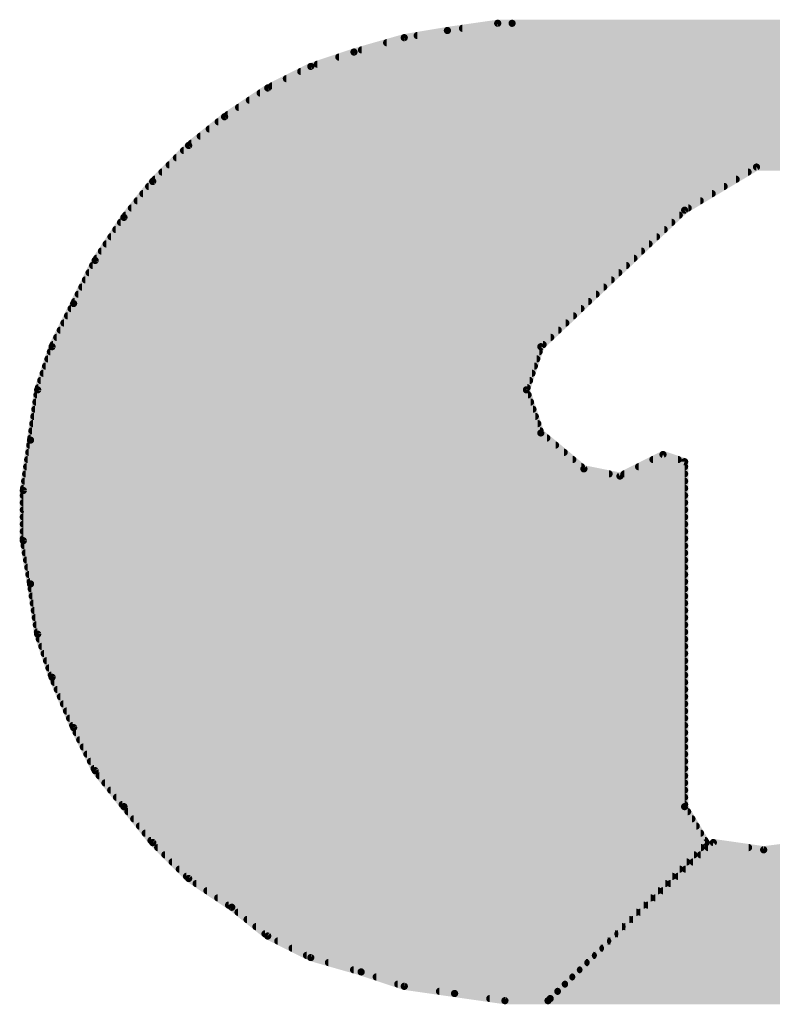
# Model space of a CAD drawing. Extents: x -35 to 35, y -57 to 81.
# Tile 33 of 153: x -9.66 to -8.61, y 1.98 to 3.35. Entities that reach past the tile are written whole.
import ezdxf

# ---------------------------------------------------------------- set-up
doc = ezdxf.new("R2010")
doc.units = 0
doc.layers.add('21', color=7, linetype='CONTINUOUS')
doc.layers.add('23', color=7, linetype='CONTINUOUS')

msp = doc.modelspace()

# ---------------------------------------------------------------- linework, layer by layer
at = {"layer": '21', "const_width": 0.01}
for points in [[(-8.992, 3.347), (-9.062, 3.337)], [(-9.041, 3.34), (-3.983, 3.34)], [(-8.972, 3.347), (-8.992, 3.347)], [(-4.032, 3.347), (-8.972, 3.347)], [(-9.122, 3.327), (-9.192, 3.307)], [(-9.062, 3.337), (-9.122, 3.327)], [(-9.104, 3.33), (-3.913, 3.33)], [(-9.1465, 3.32), (-3.871, 3.32)], [(-9.192, 3.307), (-9.252, 3.287)], [(-9.213, 3.3), (-3.811, 3.3)], [(-9.1815, 3.31), (-3.841, 3.31)], [(-9.252, 3.287), (-9.312, 3.257)], [(-9.243, 3.29), (-3.781, 3.29)], [(-9.286, 3.27), (-3.7465, 3.27)], [(-9.266, 3.28), (-3.7615, 3.28)], [(-9.312, 3.257), (-9.372, 3.217)], [(-9.306, 3.26), (-3.7315, 3.26)], [(-9.3225, 3.25), (-3.7165, 3.25)], [(-9.3525, 3.23), (-3.678, 3.23)], [(-9.3375, 3.24), (-3.698, 3.24)], [(-9.372, 3.217), (-9.422, 3.177)], [(-9.3675, 3.22), (-3.658, 3.22)], [(-9.3808, 3.21), (-3.645, 3.21)], [(-9.4058, 3.19), (-3.625, 3.19)], [(-9.3933, 3.2), (-3.635, 3.2)], [(-9.422, 3.177), (-9.472, 3.127)], [(-9.4183, 3.18), (-3.615, 3.18)], [(-9.439, 3.16), (-8.033, 3.16)], [(-9.429, 3.17), (-7.994, 3.17)], [(-9.449, 3.15), (-8.063, 3.15)], [(-8.732, 3.087), (-8.632, 3.147)], [(-8.632, 3.147), (-8.562, 3.147)], [(-9.459, 3.14), (-8.6437, 3.14)], [(-9.472, 3.127), (-9.512, 3.077)], [(-9.4776, 3.12), (-8.677, 3.12)], [(-9.469, 3.13), (-8.6603, 3.13)], [(-9.4856, 3.11), (-8.6937, 3.11)], [(-9.4936, 3.1), (-8.7103, 3.1)], [(-9.5096, 3.08), (-8.7394, 3.08)], [(-9.5016, 3.09), (-8.727, 3.09)], [(-8.932, 2.897), (-8.732, 3.087)], [(-9.512, 3.077), (-9.552, 3.017)], [(-9.5167, 3.07), (-8.7499, 3.07)], [(-9.5233, 3.06), (-8.7604, 3.06)], [(-9.5367, 3.04), (-8.7815, 3.04)], [(-9.53, 3.05), (-8.771, 3.05)], [(-9.5433, 3.03), (-8.792, 3.03)], [(-9.552, 3.017), (-9.582, 2.957)], [(-9.5555, 3.01), (-8.8131, 3.01)], [(-9.55, 3.02), (-8.8025, 3.02)], [(-9.5605, 3), (-8.8236, 3)], [(-9.5655, 2.99), (-8.8341, 2.99)], [(-9.5755, 2.97), (-8.8552, 2.97)], [(-9.5705, 2.98), (-8.8446, 2.98)], [(-9.582, 2.957), (-9.612, 2.897)], [(-9.5805, 2.96), (-8.8657, 2.96)], [(-9.5855, 2.95), (-8.8762, 2.95)], [(-9.5955, 2.93), (-8.8973, 2.93)], [(-9.5905, 2.94), (-8.8867, 2.94)], [(-9.6005, 2.92), (-8.9078, 2.92)], [(-9.6105, 2.9), (-8.9288, 2.9)], [(-9.6055, 2.91), (-8.9183, 2.91)], [(-9.612, 2.897), (-9.632, 2.837)], [(-9.6143, 2.89), (-8.9343, 2.89)], [(-8.952, 2.837), (-8.932, 2.897)], [(-9.6177, 2.88), (-8.9377, 2.88)], [(-9.6243, 2.86), (-8.9443, 2.86)], [(-9.621, 2.87), (-8.941, 2.87)], [(-9.6277, 2.85), (-8.9477, 2.85)], [(-9.632, 2.837), (-9.642, 2.767)], [(-9.631, 2.84), (-8.951, 2.84)], [(-8.932, 2.777), (-8.952, 2.837)], [(-9.6344, 2.82), (-8.9463, 2.82)], [(-9.633, 2.83), (-8.9497, 2.83)], [(-9.6359, 2.81), (-8.943, 2.81)], [(-9.6387, 2.79), (-8.9363, 2.79)], [(-9.6373, 2.8), (-8.9397, 2.8)], [(-9.6401, 2.78), (-8.933, 2.78)], [(-8.872, 2.727), (-8.932, 2.777)], [(-9.642, 2.767), (-9.652, 2.697)], [(-9.6416, 2.77), (-8.9236, 2.77)], [(-9.6444, 2.75), (-8.8996, 2.75)], [(-9.643, 2.76), (-8.9116, 2.76)], [(-9.6459, 2.74), (-8.8876, 2.74)], [(-8.762, 2.747), (-8.822, 2.717)], [(-8.776, 2.74), (-8.741, 2.74)], [(-8.732, 2.737), (-8.762, 2.747)], [(-8.732, 2.257), (-8.732, 2.737)], [(-9.6473, 2.73), (-8.8756, 2.73)], [(-8.822, 2.717), (-8.872, 2.727)], [(-8.796, 2.73), (-8.732, 2.73)], [(-9.6501, 2.71), (-8.732, 2.71)], [(-9.6487, 2.72), (-8.837, 2.72)], [(-8.816, 2.72), (-8.732, 2.72)], [(-9.652, 2.697), (-9.652, 2.627)], [(-9.6516, 2.7), (-8.732, 2.7)], [(-9.652, 2.69), (-8.732, 2.69)], [(-9.652, 2.68), (-8.732, 2.68)], [(-9.652, 2.67), (-8.732, 2.67)], [(-9.652, 2.66), (-8.732, 2.66)], [(-9.652, 2.65), (-8.732, 2.65)], [(-9.652, 2.64), (-8.732, 2.64)], [(-9.652, 2.63), (-8.732, 2.63)], [(-9.652, 2.627), (-9.642, 2.567)], [(-9.6508, 2.62), (-8.732, 2.62)], [(-9.6492, 2.61), (-8.732, 2.61)], [(-9.6475, 2.6), (-8.732, 2.6)], [(-9.6458, 2.59), (-8.732, 2.59)], [(-9.6442, 2.58), (-8.732, 2.58)], [(-9.6425, 2.57), (-8.732, 2.57)], [(-9.642, 2.567), (-9.632, 2.497)], [(-9.641, 2.56), (-8.732, 2.56)], [(-9.6396, 2.55), (-8.732, 2.55)], [(-9.6381, 2.54), (-8.732, 2.54)], [(-9.6367, 2.53), (-8.732, 2.53)], [(-9.6353, 2.52), (-8.732, 2.52)], [(-9.6339, 2.51), (-8.732, 2.51)], [(-9.6324, 2.5), (-8.732, 2.5)], [(-9.632, 2.497), (-9.612, 2.437)], [(-9.6297, 2.49), (-8.732, 2.49)], [(-9.6263, 2.48), (-8.732, 2.48)], [(-9.623, 2.47), (-8.732, 2.47)], [(-9.6197, 2.46), (-8.732, 2.46)], [(-9.6163, 2.45), (-8.732, 2.45)], [(-9.613, 2.44), (-8.732, 2.44)], [(-9.612, 2.437), (-9.582, 2.367)], [(-9.609, 2.43), (-8.732, 2.43)], [(-9.6047, 2.42), (-8.732, 2.42)], [(-9.6004, 2.41), (-8.732, 2.41)], [(-9.5961, 2.4), (-8.732, 2.4)], [(-9.5919, 2.39), (-8.732, 2.39)], [(-9.5876, 2.38), (-8.732, 2.38)], [(-9.5833, 2.37), (-8.732, 2.37)], [(-9.582, 2.367), (-9.552, 2.307)], [(-9.5785, 2.36), (-8.732, 2.36)], [(-9.5735, 2.35), (-8.732, 2.35)], [(-9.5685, 2.34), (-8.732, 2.34)], [(-9.5635, 2.33), (-8.732, 2.33)], [(-9.5585, 2.32), (-8.732, 2.32)], [(-9.5535, 2.31), (-8.732, 2.31)], [(-9.552, 2.307), (-9.512, 2.257)], [(-9.5464, 2.3), (-8.732, 2.3)], [(-9.5384, 2.29), (-8.732, 2.29)], [(-9.5304, 2.28), (-8.732, 2.28)], [(-9.5224, 2.27), (-8.732, 2.27)], [(-9.5144, 2.26), (-8.732, 2.26)], [(-9.512, 2.257), (-9.472, 2.207)], [(-8.702, 2.207), (-8.732, 2.257)], [(-9.5064, 2.25), (-8.7278, 2.25)], [(-9.4984, 2.24), (-8.7218, 2.24)], [(-9.4904, 2.23), (-8.7158, 2.23)], [(-9.4824, 2.22), (-8.7098, 2.22)], [(-9.4744, 2.21), (-8.7038, 2.21)], [(-9.472, 2.207), (-9.422, 2.157)], [(-8.922, 1.987), (-8.702, 2.207)], [(-8.692, 2.207), (-8.922, 1.987)], [(-8.622, 2.197), (-8.692, 2.207)], [(-8.542, 2.207), (-8.622, 2.197)], [(-9.465, 2.2), (-8.709, 2.2)], [(-9.455, 2.19), (-8.719, 2.19)], [(-8.7098, 2.19), (-3.5708, 2.19)], [(-8.6993, 2.2), (-8.643, 2.2)], [(-9.445, 2.18), (-8.729, 2.18)], [(-8.7202, 2.18), (-3.5833, 2.18)], [(-9.435, 2.17), (-8.739, 2.17)], [(-9.425, 2.16), (-8.749, 2.16)], [(-8.7411, 2.16), (-3.6082, 2.16)], [(-8.7307, 2.17), (-3.5958, 2.17)], [(-9.422, 2.157), (-9.362, 2.117)], [(-9.4115, 2.15), (-8.759, 2.15)], [(-8.7516, 2.15), (-3.6208, 2.15)], [(-9.3965, 2.14), (-8.769, 2.14)], [(-8.762, 2.14), (-3.6333, 2.14)], [(-9.3815, 2.13), (-8.779, 2.13)], [(-9.3665, 2.12), (-8.789, 2.12)], [(-8.783, 2.12), (-3.6583, 2.12)], [(-8.7725, 2.13), (-3.6458, 2.13)], [(-9.362, 2.117), (-9.312, 2.077)], [(-9.3533, 2.11), (-8.799, 2.11)], [(-8.7934, 2.11), (-3.6725, 2.11)], [(-9.3407, 2.1), (-8.809, 2.1)], [(-8.8039, 2.1), (-3.6875, 2.1)], [(-9.3283, 2.09), (-8.819, 2.09)], [(-9.3158, 2.08), (-8.829, 2.08)], [(-8.8248, 2.08), (-3.7175, 2.08)], [(-8.8143, 2.09), (-3.7025, 2.09)], [(-9.312, 2.077), (-9.252, 2.047)], [(-9.298, 2.07), (-8.839, 2.07)], [(-8.8352, 2.07), (-3.736, 2.07)], [(-9.278, 2.06), (-8.849, 2.06)], [(-8.8457, 2.06), (-3.756, 2.06)], [(-9.258, 2.05), (-8.859, 2.05)], [(-9.252, 2.047), (-9.182, 2.027)], [(-9.2275, 2.04), (-8.869, 2.04)], [(-8.8666, 2.04), (-3.803, 2.04)], [(-8.8561, 2.05), (-3.776, 2.05)], [(-9.1925, 2.03), (-8.879, 2.03)], [(-9.182, 2.027), (-9.122, 2.007)], [(-8.877, 2.03), (-3.833, 2.03)], [(-9.161, 2.02), (-8.889, 2.02)], [(-9.131, 2.01), (-8.899, 2.01)], [(-8.898, 2.01), (-3.9015, 2.01)], [(-8.8875, 2.02), (-3.8665, 2.02)], [(-9.122, 2.007), (-9.052, 1.997)], [(-9.073, 2), (-8.909, 2)], [(-9.052, 1.997), (-8.982, 1.987)], [(-8.9084, 2), (-3.954, 2)], [(-9.003, 1.99), (-8.919, 1.99)], [(-8.982, 1.987), (-8.922, 1.987)], [(-8.922, 1.987), (-4.042, 1.987)], [(-8.9189, 1.99), (-4.021, 1.99)]]:
    msp.add_lwpolyline(points, dxfattribs=at)
at = {"layer": '21', "const_width": 0.005}
for points in [[(-9.041, 3.3425, 1), (-9.041, 3.3375)], [(-8.992, 3.3495, 1), (-8.992, 3.3445)], [(-8.9916, 3.3445, 1), (-8.9924, 3.3495)], [(-8.972, 3.3495, 1), (-8.972, 3.3445)], [(-8.972, 3.3445, 1), (-8.972, 3.3495)], [(-9.1224, 3.3295, 1), (-9.1216, 3.3245)], [(-9.1213, 3.3246, 1), (-9.1227, 3.3294)], [(-9.104, 3.3325, 1), (-9.104, 3.3275)], [(-9.0624, 3.3395, 1), (-9.0616, 3.3345)], [(-9.0616, 3.3345, 1), (-9.0624, 3.3395)], [(-9.1465, 3.3225, 1), (-9.1465, 3.3175)], [(-9.213, 3.3025, 1), (-9.213, 3.2975)], [(-9.1927, 3.3094, 1), (-9.1913, 3.3046)], [(-9.1912, 3.3046, 1), (-9.1928, 3.3094)], [(-9.1815, 3.3125, 1), (-9.1815, 3.3075)], [(-9.2528, 3.2894, 1), (-9.2512, 3.2846)], [(-9.2509, 3.2848, 1), (-9.2531, 3.2892)], [(-9.243, 3.2925, 1), (-9.243, 3.2875)], [(-9.286, 3.2725, 1), (-9.286, 3.2675)], [(-9.266, 3.2825, 1), (-9.266, 3.2775)], [(-9.3131, 3.2592, 1), (-9.3109, 3.2548)], [(-9.3106, 3.2549, 1), (-9.3134, 3.2591)], [(-9.306, 3.2625, 1), (-9.306, 3.2575)], [(-9.3225, 3.2525, 1), (-9.3225, 3.2475)], [(-9.3525, 3.2325, 1), (-9.3525, 3.2275)], [(-9.3375, 3.2425, 1), (-9.3375, 3.2375)], [(-9.3734, 3.2191, 1), (-9.3706, 3.2149)], [(-9.3704, 3.215, 1), (-9.3736, 3.219)], [(-9.3675, 3.2225, 1), (-9.3675, 3.2175)], [(-9.3808, 3.2125, 1), (-9.3808, 3.2075)], [(-9.4058, 3.1925, 1), (-9.4058, 3.1875)], [(-9.3933, 3.2025, 1), (-9.3933, 3.1975)], [(-9.4236, 3.179, 1), (-9.4204, 3.175)], [(-9.4202, 3.1752, 1), (-9.4238, 3.1788)], [(-9.4183, 3.1825, 1), (-9.4183, 3.1775)], [(-9.439, 3.1625, 1), (-9.439, 3.1575)], [(-9.429, 3.1725, 1), (-9.429, 3.1675)], [(-9.449, 3.1525, 1), (-9.449, 3.1475)], [(-8.632, 3.1495, 1), (-8.632, 3.1445)], [(-8.6307, 3.1449, 1), (-8.6333, 3.1491)], [(-9.459, 3.1425, 1), (-9.459, 3.1375)], [(-8.6437, 3.1375, 1), (-8.6437, 3.1425)], [(-9.4776, 3.1225, 1), (-9.4776, 3.1175)], [(-9.4738, 3.1288, 1), (-9.4702, 3.1252)], [(-9.47, 3.1254, 1), (-9.474, 3.1286)], [(-9.469, 3.1325, 1), (-9.469, 3.1275)], [(-8.677, 3.1175, 1), (-8.677, 3.1225)], [(-8.6603, 3.1275, 1), (-8.6603, 3.1325)], [(-9.4856, 3.1125, 1), (-9.4856, 3.1075)], [(-8.6937, 3.1075, 1), (-8.6937, 3.1125)], [(-9.4936, 3.1025, 1), (-9.4936, 3.0975)], [(-8.7103, 3.0975, 1), (-8.7103, 3.1025)], [(-9.5096, 3.0825, 1), (-9.5096, 3.0775)], [(-9.5016, 3.0925, 1), (-9.5016, 3.0875)], [(-8.7394, 3.0775, 1), (-8.7394, 3.0825)], [(-8.7333, 3.0891, 1), (-8.7307, 3.0849)], [(-8.7303, 3.0852, 1), (-8.7337, 3.0888)], [(-8.727, 3.0875, 1), (-8.727, 3.0925)], [(-9.5167, 3.0725, 1), (-9.5167, 3.0675)], [(-9.514, 3.0786, 1), (-9.51, 3.0754)], [(-9.5099, 3.0756, 1), (-9.5141, 3.0784)], [(-8.7499, 3.0675, 1), (-8.7499, 3.0725)], [(-9.5233, 3.0625, 1), (-9.5233, 3.0575)], [(-8.7604, 3.0575, 1), (-8.7604, 3.0625)], [(-9.5367, 3.0425, 1), (-9.5367, 3.0375)], [(-9.53, 3.0525, 1), (-9.53, 3.0475)], [(-8.7815, 3.0375, 1), (-8.7815, 3.0425)], [(-8.771, 3.0475, 1), (-8.771, 3.0525)], [(-9.5433, 3.0325, 1), (-9.5433, 3.0275)], [(-8.792, 3.0275, 1), (-8.792, 3.0325)], [(-9.5555, 3.0125, 1), (-9.5555, 3.0075)], [(-9.5541, 3.0184, 1), (-9.5499, 3.0156)], [(-9.5498, 3.0159, 1), (-9.5542, 3.0181)], [(-9.55, 3.0225, 1), (-9.55, 3.0175)], [(-8.8131, 3.0075, 1), (-8.8131, 3.0125)], [(-8.8025, 3.0175, 1), (-8.8025, 3.0225)], [(-9.5605, 3.0025, 1), (-9.5605, 2.9975)], [(-8.8236, 2.9975, 1), (-8.8236, 3.0025)], [(-9.5655, 2.9925, 1), (-9.5655, 2.9875)], [(-8.8341, 2.9875, 1), (-8.8341, 2.9925)], [(-9.5755, 2.9725, 1), (-9.5755, 2.9675)], [(-9.5705, 2.9825, 1), (-9.5705, 2.9775)], [(-8.8552, 2.9675, 1), (-8.8552, 2.9725)], [(-8.8446, 2.9775, 1), (-8.8446, 2.9825)], [(-9.5842, 2.9581, 1), (-9.5798, 2.9559)], [(-9.5798, 2.9559, 1), (-9.5842, 2.9581)], [(-9.5805, 2.9625, 1), (-9.5805, 2.9575)], [(-8.8657, 2.9575, 1), (-8.8657, 2.9625)], [(-9.5855, 2.9525, 1), (-9.5855, 2.9475)], [(-8.8762, 2.9475, 1), (-8.8762, 2.9525)], [(-9.5955, 2.9325, 1), (-9.5955, 2.9275)], [(-9.5905, 2.9425, 1), (-9.5905, 2.9375)], [(-8.8973, 2.9275, 1), (-8.8973, 2.9325)], [(-8.8867, 2.9375, 1), (-8.8867, 2.9425)], [(-9.6005, 2.9225, 1), (-9.6005, 2.9175)], [(-8.9078, 2.9175, 1), (-8.9078, 2.9225)], [(-9.6105, 2.9025, 1), (-9.6105, 2.8975)], [(-9.6055, 2.9125, 1), (-9.6055, 2.9075)], [(-8.9288, 2.8975, 1), (-8.9288, 2.9025)], [(-8.9183, 2.9075, 1), (-8.9183, 2.9125)], [(-9.6143, 2.8925, 1), (-9.6143, 2.8875)], [(-9.6142, 2.8981, 1), (-9.6098, 2.8959)], [(-9.6096, 2.8962, 1), (-9.6144, 2.8978)], [(-8.9337, 2.8988, 1), (-8.9303, 2.8952)], [(-8.9296, 2.8962, 1), (-8.9344, 2.8978)], [(-8.9343, 2.8875, 1), (-8.9343, 2.8925)], [(-9.6177, 2.8825, 1), (-9.6177, 2.8775)], [(-8.9377, 2.8775, 1), (-8.9377, 2.8825)], [(-9.6243, 2.8625, 1), (-9.6243, 2.8575)], [(-9.621, 2.8725, 1), (-9.621, 2.8675)], [(-8.9443, 2.8575, 1), (-8.9443, 2.8625)], [(-8.941, 2.8675, 1), (-8.941, 2.8725)], [(-9.6277, 2.8525, 1), (-9.6277, 2.8475)], [(-8.9477, 2.8475, 1), (-8.9477, 2.8525)], [(-9.6295, 2.8366, 1), (-9.6345, 2.8374)], [(-9.6344, 2.8378, 1), (-9.6296, 2.8362)], [(-9.631, 2.8425, 1), (-9.631, 2.8375)], [(-8.9496, 2.8378, 1), (-8.9544, 2.8362)], [(-8.9544, 2.8378, 1), (-8.9496, 2.8362)], [(-8.951, 2.8375, 1), (-8.951, 2.8425)], [(-9.6344, 2.8225, 1), (-9.6344, 2.8175)], [(-9.633, 2.8325, 1), (-9.633, 2.8275)], [(-8.9497, 2.8275, 1), (-8.9497, 2.8325)], [(-8.9463, 2.8175, 1), (-8.9463, 2.8225)], [(-9.6359, 2.8125, 1), (-9.6359, 2.8075)], [(-8.943, 2.8075, 1), (-8.943, 2.8125)], [(-9.6387, 2.7925, 1), (-9.6387, 2.7875)], [(-9.6373, 2.8025, 1), (-9.6373, 2.7975)], [(-8.9397, 2.7975, 1), (-8.9397, 2.8025)], [(-8.9363, 2.7875, 1), (-8.9363, 2.7925)], [(-9.6401, 2.7825, 1), (-9.6401, 2.7775)], [(-8.9304, 2.7789, 1), (-8.9336, 2.7751)], [(-8.933, 2.7775, 1), (-8.933, 2.7825)], [(-9.6395, 2.7666, 1), (-9.6445, 2.7674)], [(-9.6445, 2.7674, 1), (-9.6395, 2.7666)], [(-9.6416, 2.7725, 1), (-9.6416, 2.7675)], [(-8.9344, 2.7762, 1), (-8.9296, 2.7778)], [(-8.9236, 2.7675, 1), (-8.9236, 2.7725)], [(-9.6444, 2.7525, 1), (-9.6444, 2.7475)], [(-9.643, 2.7625, 1), (-9.643, 2.7575)], [(-8.9116, 2.7575, 1), (-8.9116, 2.7625)], [(-8.8996, 2.7475, 1), (-8.8996, 2.7525)], [(-9.6459, 2.7425, 1), (-9.6459, 2.7375)], [(-8.8876, 2.7375, 1), (-8.8876, 2.7425)], [(-8.776, 2.7425, 1), (-8.776, 2.7375)], [(-8.7612, 2.7494, 1), (-8.7628, 2.7446)], [(-8.7609, 2.7448, 1), (-8.7631, 2.7492)], [(-8.741, 2.7375, 1), (-8.741, 2.7425)], [(-8.7295, 2.737, 1), (-8.7345, 2.737)], [(-8.7328, 2.7346, 1), (-8.7312, 2.7394)], [(-9.6473, 2.7325, 1), (-9.6473, 2.7275)], [(-8.8756, 2.7275, 1), (-8.8756, 2.7325)], [(-8.8715, 2.7295, 1), (-8.8725, 2.7245)], [(-8.8736, 2.7251, 1), (-8.8704, 2.7289)], [(-8.796, 2.7325, 1), (-8.796, 2.7275)], [(-8.732, 2.7275, 1), (-8.732, 2.7325)], [(-9.6501, 2.7125, 1), (-9.6501, 2.7075)], [(-9.6487, 2.7225, 1), (-9.6487, 2.7175)], [(-8.837, 2.7175, 1), (-8.837, 2.7225)], [(-8.8231, 2.7192, 1), (-8.8209, 2.7148)], [(-8.8225, 2.7145, 1), (-8.8215, 2.7195)], [(-8.816, 2.7225, 1), (-8.816, 2.7175)], [(-8.732, 2.7175, 1), (-8.732, 2.7225)], [(-8.732, 2.7075, 1), (-8.732, 2.7125)], [(-9.6495, 2.697, 1), (-9.6545, 2.697)], [(-9.6545, 2.6974, 1), (-9.6495, 2.6966)], [(-9.6516, 2.7025, 1), (-9.6516, 2.6975)], [(-8.732, 2.6975, 1), (-8.732, 2.7025)], [(-9.652, 2.6925, 1), (-9.652, 2.6875)], [(-8.732, 2.6875, 1), (-8.732, 2.6925)], [(-9.652, 2.6825, 1), (-9.652, 2.6775)], [(-9.652, 2.6725, 1), (-9.652, 2.6675)], [(-8.732, 2.6775, 1), (-8.732, 2.6825)], [(-8.732, 2.6675, 1), (-8.732, 2.6725)], [(-9.652, 2.6625, 1), (-9.652, 2.6575)], [(-8.732, 2.6575, 1), (-8.732, 2.6625)], [(-9.652, 2.6525, 1), (-9.652, 2.6475)], [(-9.652, 2.6425, 1), (-9.652, 2.6375)], [(-8.732, 2.6475, 1), (-8.732, 2.6525)], [(-8.732, 2.6375, 1), (-8.732, 2.6425)], [(-9.652, 2.6325, 1), (-9.652, 2.6275)], [(-9.6495, 2.6274, 1), (-9.6545, 2.6266)], [(-8.732, 2.6275, 1), (-8.732, 2.6325)], [(-9.6545, 2.627, 1), (-9.6495, 2.627)], [(-9.6508, 2.6225, 1), (-9.6508, 2.6175)], [(-8.732, 2.6175, 1), (-8.732, 2.6225)], [(-9.6492, 2.6125, 1), (-9.6492, 2.6075)], [(-9.6475, 2.6025, 1), (-9.6475, 2.5975)], [(-8.732, 2.6075, 1), (-8.732, 2.6125)], [(-8.732, 2.5975, 1), (-8.732, 2.6025)], [(-9.6458, 2.5925, 1), (-9.6458, 2.5875)], [(-8.732, 2.5875, 1), (-8.732, 2.5925)], [(-9.6442, 2.5825, 1), (-9.6442, 2.5775)], [(-8.732, 2.5775, 1), (-8.732, 2.5825)], [(-9.6425, 2.5725, 1), (-9.6425, 2.5675)], [(-9.6395, 2.5674, 1), (-9.6445, 2.5666)], [(-9.6445, 2.5666, 1), (-9.6395, 2.5674)], [(-9.641, 2.5625, 1), (-9.641, 2.5575)], [(-8.732, 2.5675, 1), (-8.732, 2.5725)], [(-8.732, 2.5575, 1), (-8.732, 2.5625)], [(-9.6396, 2.5525, 1), (-9.6396, 2.5475)], [(-8.732, 2.5475, 1), (-8.732, 2.5525)], [(-9.6381, 2.5425, 1), (-9.6381, 2.5375)], [(-9.6367, 2.5325, 1), (-9.6367, 2.5275)], [(-8.732, 2.5375, 1), (-8.732, 2.5425)], [(-8.732, 2.5275, 1), (-8.732, 2.5325)], [(-9.6353, 2.5225, 1), (-9.6353, 2.5175)], [(-8.732, 2.5175, 1), (-8.732, 2.5225)], [(-9.6339, 2.5125, 1), (-9.6339, 2.5075)], [(-8.732, 2.5075, 1), (-8.732, 2.5125)], [(-9.6324, 2.5025, 1), (-9.6324, 2.4975)], [(-9.6296, 2.4978, 1), (-9.6344, 2.4962)], [(-9.6345, 2.4966, 1), (-9.6295, 2.4974)], [(-9.6297, 2.4925, 1), (-9.6297, 2.4875)], [(-8.732, 2.4975, 1), (-8.732, 2.5025)], [(-8.732, 2.4875, 1), (-8.732, 2.4925)], [(-9.6263, 2.4825, 1), (-9.6263, 2.4775)], [(-8.732, 2.4775, 1), (-8.732, 2.4825)], [(-9.623, 2.4725, 1), (-9.623, 2.4675)], [(-8.732, 2.4675, 1), (-8.732, 2.4725)], [(-9.6197, 2.4625, 1), (-9.6197, 2.4575)], [(-9.6163, 2.4525, 1), (-9.6163, 2.4475)], [(-8.732, 2.4575, 1), (-8.732, 2.4625)], [(-8.732, 2.4475, 1), (-8.732, 2.4525)], [(-9.613, 2.4425, 1), (-9.613, 2.4375)], [(-9.6097, 2.438, 1), (-9.6143, 2.436)], [(-9.6144, 2.4362, 1), (-9.6096, 2.4378)], [(-8.732, 2.4375, 1), (-8.732, 2.4425)], [(-9.609, 2.4325, 1), (-9.609, 2.4275)], [(-8.732, 2.4275, 1), (-8.732, 2.4325)], [(-9.6047, 2.4225, 1), (-9.6047, 2.4175)], [(-9.6004, 2.4125, 1), (-9.6004, 2.4075)], [(-8.732, 2.4175, 1), (-8.732, 2.4225)], [(-8.732, 2.4075, 1), (-8.732, 2.4125)], [(-9.5961, 2.4025, 1), (-9.5961, 2.3975)], [(-8.732, 2.3975, 1), (-8.732, 2.4025)], [(-9.5919, 2.3925, 1), (-9.5919, 2.3875)], [(-9.5876, 2.3825, 1), (-9.5876, 2.3775)], [(-8.732, 2.3875, 1), (-8.732, 2.3925)], [(-8.732, 2.3775, 1), (-8.732, 2.3825)], [(-9.5833, 2.3725, 1), (-9.5833, 2.3675)], [(-9.5798, 2.3681, 1), (-9.5842, 2.3659)], [(-9.5843, 2.366, 1), (-9.5797, 2.368)], [(-8.732, 2.3675, 1), (-8.732, 2.3725)], [(-9.5785, 2.3625, 1), (-9.5785, 2.3575)], [(-8.732, 2.3575, 1), (-8.732, 2.3625)], [(-9.5735, 2.3525, 1), (-9.5735, 2.3475)], [(-9.5685, 2.3425, 1), (-9.5685, 2.3375)], [(-8.732, 2.3475, 1), (-8.732, 2.3525)], [(-8.732, 2.3375, 1), (-8.732, 2.3425)], [(-9.5635, 2.3325, 1), (-9.5635, 2.3275)], [(-8.732, 2.3275, 1), (-8.732, 2.3325)], [(-9.5585, 2.3225, 1), (-9.5585, 2.3175)], [(-8.732, 2.3175, 1), (-8.732, 2.3225)], [(-9.5535, 2.3125, 1), (-9.5535, 2.3075)], [(-9.55, 2.3086, 1), (-9.554, 2.3054)], [(-9.5542, 2.3059, 1), (-9.5498, 2.3081)], [(-9.5464, 2.3025, 1), (-9.5464, 2.2975)], [(-8.732, 2.3075, 1), (-8.732, 2.3125)], [(-8.732, 2.2975, 1), (-8.732, 2.3025)], [(-9.5384, 2.2925, 1), (-9.5384, 2.2875)], [(-8.732, 2.2875, 1), (-8.732, 2.2925)], [(-9.5304, 2.2825, 1), (-9.5304, 2.2775)], [(-9.5224, 2.2725, 1), (-9.5224, 2.2675)], [(-8.732, 2.2775, 1), (-8.732, 2.2825)], [(-8.732, 2.2675, 1), (-8.732, 2.2725)], [(-9.5144, 2.2625, 1), (-9.5144, 2.2575)], [(-9.51, 2.2586, 1), (-9.514, 2.2554)], [(-9.514, 2.2554, 1), (-9.51, 2.2586)], [(-8.7299, 2.2583, 1), (-8.7341, 2.2557)], [(-8.732, 2.2575, 1), (-8.732, 2.2625)], [(-9.5064, 2.2525, 1), (-9.5064, 2.2475)], [(-8.7345, 2.257, 1), (-8.7295, 2.257)], [(-8.7278, 2.2475, 1), (-8.7278, 2.2525)], [(-9.4984, 2.2425, 1), (-9.4984, 2.2375)], [(-9.4904, 2.2325, 1), (-9.4904, 2.2275)], [(-8.7218, 2.2375, 1), (-8.7218, 2.2425)], [(-8.7158, 2.2275, 1), (-8.7158, 2.2325)], [(-9.4824, 2.2225, 1), (-9.4824, 2.2175)], [(-8.7098, 2.2175, 1), (-8.7098, 2.2225)], [(-9.4744, 2.2125, 1), (-9.4744, 2.2075)], [(-9.4702, 2.2088, 1), (-9.4738, 2.2052)], [(-9.474, 2.2054, 1), (-9.47, 2.2086)], [(-8.7041, 2.2057, 1), (-8.6999, 2.2083)], [(-8.7038, 2.2075, 1), (-8.7038, 2.2125)], [(-8.7002, 2.2052, 1), (-8.7038, 2.2088)], [(-8.6916, 2.2095, 1), (-8.6924, 2.2045)], [(-8.6903, 2.2052, 1), (-8.6937, 2.2088)], [(-9.465, 2.2025, 1), (-9.465, 2.1975)], [(-9.455, 2.1925, 1), (-9.455, 2.1875)], [(-8.719, 2.1875, 1), (-8.719, 2.1925)], [(-8.7098, 2.1925, 1), (-8.7098, 2.1875)], [(-8.709, 2.1975, 1), (-8.709, 2.2025)], [(-8.6993, 2.2025, 1), (-8.6993, 2.1975)], [(-8.643, 2.1975, 1), (-8.643, 2.2025)], [(-8.6223, 2.1995, 1), (-8.6217, 2.1945)], [(-8.6224, 2.1945, 1), (-8.6216, 2.1995)], [(-9.445, 2.1825, 1), (-9.445, 2.1775)], [(-8.729, 2.1775, 1), (-8.729, 2.1825)], [(-8.7202, 2.1825, 1), (-8.7202, 2.1775)], [(-9.435, 2.1725, 1), (-9.435, 2.1675)], [(-9.425, 2.1625, 1), (-9.425, 2.1575)], [(-8.749, 2.1575, 1), (-8.749, 2.1625)], [(-8.7411, 2.1625, 1), (-8.7411, 2.1575)], [(-8.739, 2.1675, 1), (-8.739, 2.1725)], [(-8.7307, 2.1725, 1), (-8.7307, 2.1675)], [(-9.4206, 2.1591, 1), (-9.4234, 2.1549)], [(-9.4238, 2.1552, 1), (-9.4202, 2.1588)], [(-9.4115, 2.1525, 1), (-9.4115, 2.1475)], [(-8.759, 2.1475, 1), (-8.759, 2.1525)], [(-8.7516, 2.1525, 1), (-8.7516, 2.1475)], [(-9.3965, 2.1425, 1), (-9.3965, 2.1375)], [(-8.769, 2.1375, 1), (-8.769, 2.1425)], [(-8.762, 2.1425, 1), (-8.762, 2.1375)], [(-9.3815, 2.1325, 1), (-9.3815, 2.1275)], [(-9.3665, 2.1225, 1), (-9.3665, 2.1175)], [(-8.789, 2.1175, 1), (-8.789, 2.1225)], [(-8.783, 2.1225, 1), (-8.783, 2.1175)], [(-8.779, 2.1275, 1), (-8.779, 2.1325)], [(-8.7725, 2.1325, 1), (-8.7725, 2.1275)], [(-9.3604, 2.119, 1), (-9.3636, 2.115)], [(-9.3634, 2.1149, 1), (-9.3606, 2.1191)], [(-9.3533, 2.1125, 1), (-9.3533, 2.1075)], [(-8.799, 2.1075, 1), (-8.799, 2.1125)], [(-8.7934, 2.1125, 1), (-8.7934, 2.1075)], [(-9.3407, 2.1025, 1), (-9.3407, 2.0975)], [(-8.809, 2.0975, 1), (-8.809, 2.1025)], [(-8.8039, 2.1025, 1), (-8.8039, 2.0975)], [(-9.3283, 2.0925, 1), (-9.3283, 2.0875)], [(-9.3158, 2.0825, 1), (-9.3158, 2.0775)], [(-8.829, 2.0775, 1), (-8.829, 2.0825)], [(-8.8248, 2.0825, 1), (-8.8248, 2.0775)], [(-8.819, 2.0875, 1), (-8.819, 2.0925)], [(-8.8143, 2.0925, 1), (-8.8143, 2.0875)], [(-9.3109, 2.0792, 1), (-9.3131, 2.0748)], [(-9.3136, 2.075, 1), (-9.3104, 2.079)], [(-9.298, 2.0725, 1), (-9.298, 2.0675)], [(-8.839, 2.0675, 1), (-8.839, 2.0725)], [(-8.8352, 2.0725, 1), (-8.8352, 2.0675)], [(-9.278, 2.0625, 1), (-9.278, 2.0575)], [(-8.849, 2.0575, 1), (-8.849, 2.0625)], [(-8.8457, 2.0625, 1), (-8.8457, 2.0575)], [(-9.258, 2.0525, 1), (-9.258, 2.0475)], [(-9.2513, 2.0494, 1), (-9.2527, 2.0446)], [(-9.2531, 2.0448, 1), (-9.2509, 2.0492)], [(-9.2275, 2.0425, 1), (-9.2275, 2.0375)], [(-8.8666, 2.0425, 1), (-8.8666, 2.0375)], [(-8.869, 2.0375, 1), (-8.869, 2.0425)], [(-8.859, 2.0475, 1), (-8.859, 2.0525)], [(-8.8561, 2.0525, 1), (-8.8561, 2.0475)], [(-9.1925, 2.0325, 1), (-9.1925, 2.0275)], [(-9.1812, 2.0294, 1), (-9.1828, 2.0246)], [(-9.1827, 2.0246, 1), (-9.1813, 2.0294)], [(-8.877, 2.0325, 1), (-8.877, 2.0275)], [(-8.879, 2.0275, 1), (-8.879, 2.0325)], [(-9.161, 2.0225, 1), (-9.161, 2.0175)], [(-9.131, 2.0125, 1), (-9.131, 2.0075)], [(-8.898, 2.0125, 1), (-8.898, 2.0075)], [(-8.899, 2.0075, 1), (-8.899, 2.0125)], [(-8.8875, 2.0225, 1), (-8.8875, 2.0175)], [(-8.889, 2.0175, 1), (-8.889, 2.0225)], [(-9.1216, 2.0095, 1), (-9.1224, 2.0045)], [(-9.1228, 2.0046, 1), (-9.1212, 2.0094)], [(-9.073, 2.0025, 1), (-9.073, 1.9975)], [(-9.0516, 1.9995, 1), (-9.0524, 1.9945)], [(-9.0524, 1.9945, 1), (-9.0516, 1.9995)], [(-8.9084, 2.0025, 1), (-8.9084, 1.9975)], [(-8.909, 1.9975, 1), (-8.909, 2.0025)], [(-9.003, 1.9925, 1), (-9.003, 1.9875)], [(-8.982, 1.9895, 1), (-8.982, 1.9845)], [(-8.9824, 1.9845, 1), (-8.9816, 1.9895)], [(-8.922, 1.9895, 1), (-8.922, 1.9845)], [(-8.9238, 1.9888, 1), (-8.9202, 1.9852)], [(-8.9237, 1.9888, 1), (-8.9203, 1.9852)], [(-8.922, 1.9845, 1), (-8.922, 1.9895)], [(-8.9189, 1.9925, 1), (-8.9189, 1.9875)], [(-8.919, 1.9875, 1), (-8.919, 1.9925)]]:
    msp.add_lwpolyline(points, format="xyb", dxfattribs=at)
at = {"layer": '23'}
msp.add_point((-9.652, 2.667), dxfattribs=at)

doc.saveas('drawing.dxf')
